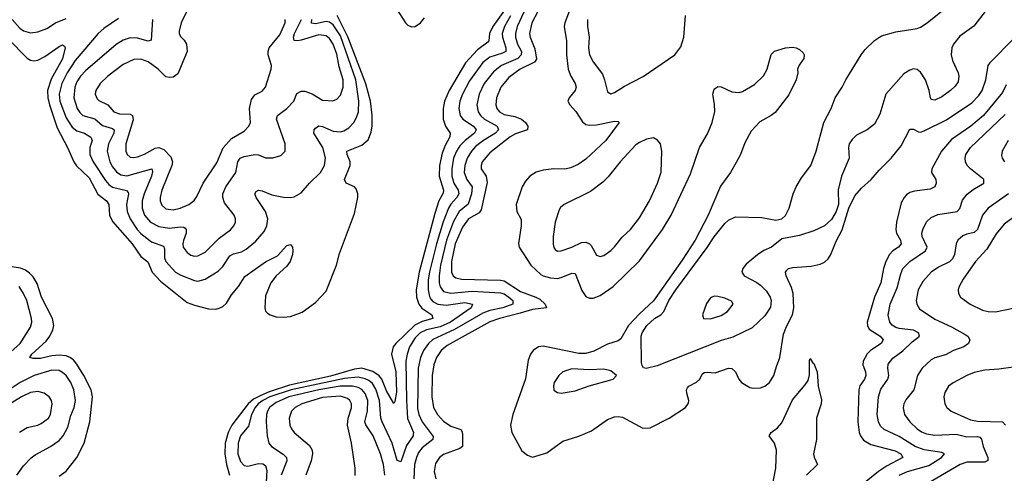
# Model space of a CAD drawing. Header units: inches. Extents: x 1550315 to 1685896, y 510706 to 640504.
# Tile 146 of 256: x 1621069 to 1626600, y 542900 to 545448. Entities that reach past the tile are written whole.
import ezdxf

# ---------------------------------------------------------------- set-up
doc = ezdxf.new("R2010")
doc.units = ezdxf.units.IN
doc.header["$MEASUREMENT"] = 0
doc.layers.add('B6524', color=7, linetype='Continuous')

msp = doc.modelspace()

# ---------------------------------------------------------------- linework, layer by layer
at = {"layer": 'B6524', "color": 5}
for points, elevation in [([(1623135.6, 545590), (1623236.5, 545430), (1623250, 545416.5), (1623270, 545408.6), (1623290, 545410.2), (1623321.2, 545430), (1623342.2, 545457.8)], 320), ([(1623830, 545554.8), (1623726.5, 545410), (1623708.3, 545370), (1623704, 545330), (1623698.6, 545321.4), (1623640.8, 545279.2), (1623574, 545206), (1623482, 545050), (1623454.5, 544990), (1623447.2, 544950), (1623448.5, 544888.5), (1623461.3, 544850), (1623487.2, 544810), (1623485.6, 544790), (1623458.5, 544741.6), (1623441.7, 544698.3), (1623427.1, 544630), (1623425.2, 544570), (1623448.7, 544490), (1623447, 544473), (1623423.9, 544430), (1623400.4, 544359.6), (1623313, 544030), (1623295.5, 543930), (1623297.8, 543890), (1623310.9, 543850), (1623328.2, 543828.2), (1623383.8, 543790), (1623390.2, 543770), (1623330, 543752.8), (1623287.7, 543732.3), (1623181.4, 543630), (1623167.4, 543610), (1623156.9, 543570), (1623181.5, 543470), (1623184.7, 543355.3), (1623176.3, 543303.7), (1623170, 543293.3), (1623130, 543363.4), (1623102.6, 543430), (1623088.3, 543448.3), (1623051.9, 543471.9), (1622990, 543490.2), (1622950, 543485.9), (1622813.9, 543446.1), (1622585.1, 543394.9), (1622470, 543357.8), (1622422.5, 543337.5), (1622383, 543317), (1622352.5, 543290), (1622259.9, 543170), (1622239.3, 543130), (1622223.3, 543070), (1622221, 543010), (1622230, 542950.3), (1622247.6, 542890)], 320), ([(1624168.3, 545530), (1624131.9, 545430), (1624128.4, 545410), (1624140.1, 545330), (1624140.8, 545250), (1624149.2, 545170), (1624164.1, 545130), (1624190.2, 545090), (1624195.4, 545070), (1624189.2, 545050), (1624155.3, 545010), (1624148, 544990), (1624158.4, 544970), (1624193.3, 544933.3), (1624230, 544874.3), (1624250, 544860.2), (1624270, 544855.8), (1624310, 544857.3), (1624410, 544879), (1624430, 544877.1), (1624436.4, 544870), (1624362, 544770), (1624250, 544664), (1624205.3, 544634.7), (1624163.8, 544616.2), (1624131.2, 544608.8), (1624070, 544609.8), (1624010, 544603.5), (1623970, 544592.3), (1623933.8, 544570), (1623910, 544542), (1623890.9, 544510), (1623857.6, 544410), (1623861.1, 544370), (1623886.4, 544326.4), (1623885.1, 544290), (1623870.2, 544190.2), (1623874.9, 544170), (1623939.4, 544070), (1623997.1, 544017.1), (1624010, 544009.1), (1624050, 543997.6), (1624090, 543995.4), (1624110, 543999.3), (1624170, 544025.2), (1624190, 544023.1), (1624226.9, 543926.9), (1624250, 543892.8), (1624270, 543883.5), (1624290, 543883.2), (1624330, 543899), (1624402.8, 543950), (1624550, 544094), (1624680.2, 544270), (1624728.4, 544350), (1624836.8, 544583.2), (1624887, 544730), (1624932.2, 544807.8), (1624959, 544870), (1624973.2, 544933.2), (1624972.6, 544972.6), (1624963.5, 545030), (1624970, 545058.8), (1624990, 545073), (1625010, 545070.4), (1625070, 545042.3), (1625110, 545039.6), (1625130, 545045.7), (1625196.3, 545083.7), (1625247.6, 545132.4), (1625267.8, 545170), (1625290, 545252), (1625309.2, 545270.8), (1625370, 545290.5), (1625410, 545293.4), (1625430, 545290.6), (1625450, 545280.7), (1625470, 545261), (1625476.3, 545250), (1625473.4, 545230), (1625447.7, 545192.3), (1625438.8, 545170), (1625440.7, 545150), (1625430.4, 545110), (1625390, 545026.6), (1625312.9, 544927.1), (1625290.7, 544910), (1625225.9, 544874.1), (1625178.1, 544821.9), (1625142.9, 544757.1), (1625117.6, 544690), (1625094.6, 544645.4), (1625061.7, 544590), (1625006, 544514), (1624936.4, 544350), (1624863.6, 544210), (1624790, 544096.7), (1624630, 543869.2), (1624550, 543795.2), (1624488.4, 543730), (1624444.9, 543655.1), (1624430, 543644.9), (1624370, 543625.9), (1624294.5, 543585.5), (1624250, 543573.3), (1624210, 543572.8), (1624010, 543614.5), (1623984, 543610), (1623952.7, 543590), (1623938.4, 543570), (1623925.1, 543534.9), (1623910.3, 543430.3), (1623839, 543230), (1623826.7, 543170), (1623833.1, 543130), (1623890, 543027.3), (1623922, 543002), (1623950, 542990.7), (1624030, 543014.9), (1624119.5, 543080.5), (1624210, 543109.5), (1624280.3, 543139.7), (1624370, 543202.2), (1624410, 543217.6), (1624430, 543220.3), (1624455.9, 543215.9), (1624570, 543154.4), (1624610, 543155.3), (1624716.9, 543210), (1624808.3, 543270), (1624826, 543294), (1624827.3, 543310), (1624816.1, 543350), (1624815.6, 543370), (1624820.4, 543379.6), (1624828, 543390), (1624870, 543412), (1624890, 543429.2), (1624903.6, 543456.4), (1624913.7, 543466.3), (1624930, 543469.2), (1624975.1, 543464.9), (1625050, 543490.2), (1625070, 543489.1), (1625089.4, 543469.4), (1625109, 543429), (1625123.2, 543410), (1625170, 543381.5), (1625190, 543377.7), (1625230, 543379.8), (1625255.4, 543390), (1625281.2, 543410), (1625305.4, 543450), (1625319.5, 543500.5), (1625339.5, 543550), (1625358.9, 543681.1), (1625375.6, 543724.4), (1625409.3, 543790), (1625418.4, 543830), (1625414.6, 543910), (1625404.6, 543944.6), (1625374.8, 544010), (1625370.9, 544030), (1625378.5, 544041.5), (1625387.8, 544050), (1625410, 544055.7), (1625515.6, 544064.4), (1625565.7, 544074.3), (1625590, 544086.5), (1625610, 544104.2), (1625625.9, 544130), (1625655.5, 544204.5), (1625690, 544267.9), (1625726.8, 544390), (1625760.7, 544459.3), (1625797.9, 544502.1), (1625852.2, 544550), (1625896.4, 544603.6), (1625965.3, 544670), (1626019.9, 544740.1), (1626070, 544834), (1626090, 544832.9), (1626118.4, 544818.4), (1626130, 544817.1), (1626150, 544823.5), (1626275.1, 544884.9), (1626418.4, 544981.6), (1626457.3, 545022.7), (1626475.4, 545050), (1626496.7, 545110), (1626509.8, 545190), (1626522, 545210), (1626650, 545338)], 420), ([(1626498.7, 545501.3), (1626428.7, 545411.3), (1626350, 545354.9), (1626314.5, 545310), (1626305.6, 545290), (1626302.5, 545250), (1626310, 545219.5), (1626340.7, 545150), (1626345, 545130), (1626340.5, 545099.5), (1626324.9, 545075.1), (1626298.7, 545050), (1626250, 545014.9), (1626210, 544996.4), (1626198, 544998), (1626190, 545000.7), (1626184.9, 545010), (1626178, 545050), (1626157.3, 545110), (1626130, 545153.4), (1626110, 545168.9), (1626090, 545171.3), (1626070, 545165.4), (1626035.3, 545144.7), (1625935.1, 545030), (1625901.7, 544918.3), (1625870, 544860.7), (1625829.7, 544830.4), (1625770, 544799.5), (1625745.2, 544774.8), (1625729.2, 544750.8), (1625725.3, 544730), (1625729, 544670), (1625686.4, 544570), (1625667.3, 544492.7), (1625669.4, 544410), (1625655.6, 544370), (1625630, 544325.9), (1625590, 544290.7), (1625530, 544261.8), (1625450, 544236.4), (1625350, 544216.4), (1625291.8, 544170), (1625250, 544151.6), (1625213.1, 544126.9), (1625150, 544074.2), (1625131.7, 544050), (1625126, 544030), (1625138.3, 544010), (1625210, 543972.7), (1625230, 543957), (1625263.6, 543923.6), (1625285.2, 543890), (1625290.6, 543870), (1625286.2, 543833.8), (1625255.7, 543784.3), (1625183.2, 543716.8), (1625075.5, 543664.5), (1625010, 543646.2), (1624650, 543503.9), (1624588.6, 543488.6), (1624573.4, 543493.4), (1624565.2, 543505.2), (1624561.7, 543521.7), (1624559.7, 543670), (1624564.8, 543690), (1624591, 543730), (1624635.4, 543770), (1624670, 543791.1), (1624687.3, 543810), (1624715.2, 543870), (1624754.2, 543930), (1624931.5, 544168.5), (1624970, 544229), (1625030, 544303.5), (1625050, 544322.7), (1625090, 544341.7), (1625237.7, 544337.7), (1625317.1, 544322.9), (1625350, 544329.3), (1625371.7, 544348.3), (1625391.3, 544388.7), (1625414, 544470), (1625430.2, 544510), (1625460.8, 544559.2), (1625513.8, 544630), (1625543.2, 544710), (1625585.6, 544870), (1625628.2, 544950), (1625649.3, 545010), (1625690.1, 545069.9), (1625710.2, 545110), (1625795.9, 545250), (1625819.2, 545280.8), (1625870, 545331), (1625910, 545357.2), (1625990, 545379.8), (1626110, 545398.7), (1626130, 545406), (1626167.3, 545430), (1626290.6, 545530)], 440), ([(1621002.2, 545342.2), (1621110, 545232.6), (1621130, 545220.2), (1621150, 545216.6), (1621170, 545220.9), (1621210, 545241.4), (1621290, 545296.9), (1621310, 545307), (1621320, 545300), (1621323.6, 545290), (1621310, 545227.8), (1621245.9, 545114.1), (1621224.1, 545050), (1621226.3, 545010), (1621236, 544970), (1621279.9, 544839.9), (1621337.3, 544730), (1621372.3, 544650), (1621388, 544628), (1621459, 544559.1), (1621508, 544468), (1621556.1, 544430), (1621569.5, 544410), (1621574, 544350), (1621590, 544315), (1621700.9, 544190), (1621750, 544117.8), (1621787.9, 544087.9), (1621813, 544030), (1621859.3, 543979.3), (1622010, 543858.8), (1622050, 543844), (1622130, 543824.2), (1622170, 543822.6), (1622190, 543827.5), (1622210, 543837.2), (1622230, 543856.5), (1622257.7, 543902.3), (1622298.7, 543950), (1622333.5, 544006.5), (1622450, 544087.9), (1622517.6, 544122.4), (1622570, 544180.4), (1622590, 544185.5), (1622601.3, 544170), (1622603.1, 544150), (1622601.3, 544130), (1622588.2, 544090), (1622570, 544063.1), (1622510, 544009.8), (1622480.2, 543970), (1622450, 543898), (1622445.2, 543830), (1622450.2, 543810.2), (1622460.4, 543800.4), (1622475.5, 543790), (1622510, 543779.7), (1622550, 543777.1), (1622590, 543782), (1622654.8, 543805.2), (1622730, 543859.5), (1622790, 543922.6), (1622849.3, 544070), (1622864.6, 544135.4), (1622950, 544359.6), (1622969.1, 544449.1), (1622969, 544470), (1622958.8, 544498.8), (1622949.6, 544510), (1622902, 544530), (1622893.7, 544550), (1622925, 544630), (1622925, 544650), (1622907.7, 544690), (1622906.6, 544710), (1622990, 544743.9), (1623025.9, 544774.1), (1623043.8, 544816.2), (1623048.7, 544851.3), (1623048.5, 544911.5), (1623039, 544990), (1623013.1, 545086.9), (1622911.9, 545351.9), (1622852, 545472)], 320), ([(1622014.8, 545510), (1621976.6, 545430), (1621963.7, 545383.7), (1621964, 545370), (1621972.8, 545352.8), (1621992.6, 545332.6), (1622006.5, 545310), (1622008.7, 545270), (1621956.3, 545143.7), (1621930, 545125.4), (1621910, 545122.8), (1621890, 545127.5), (1621846.3, 545170), (1621790, 545211.6), (1621750, 545226.5), (1621710, 545224.7), (1621650, 545196.3), (1621564.5, 545130), (1621520.7, 545090), (1621496, 545050), (1621493.5, 545030), (1621503.4, 545003.4), (1621513.9, 544993.9), (1621564.1, 544970), (1621596.9, 544930), (1621630, 544918.7), (1621690, 544918.2), (1621701.7, 544910), (1621706.2, 544886.2), (1621664.5, 544750), (1621664.5, 544710), (1621672.4, 544690), (1621690, 544676.8), (1621710, 544674.1), (1621730, 544677.8), (1621770, 544692.4), (1621830, 544725.9), (1621850, 544729.6), (1621878.2, 544718.2), (1621918.3, 544678.3), (1621926.2, 544650), (1621923.3, 544630), (1621868, 544490), (1621858.3, 544450), (1621858.4, 544430), (1621866.3, 544406.3), (1621890, 544386.7), (1621930, 544380.8), (1621970, 544388.9), (1622019.7, 544410), (1622048, 544432), (1622064.2, 544455.8), (1622100.2, 544530), (1622175.5, 544644.5), (1622212.3, 544727.7), (1622259.5, 544780.5), (1622330, 544822.2), (1622356.1, 544850), (1622364.4, 544870), (1622360.2, 544950), (1622370, 544999.5), (1622390, 545025.8), (1622430, 545046.3), (1622449.8, 545070), (1622480.9, 545170), (1622483.8, 545190), (1622465.2, 545250), (1622464.8, 545270), (1622470.7, 545289.3), (1622530, 545362.2), (1622559.3, 545430), (1622560.6, 545450)], 380), ([(1623825.3, 545470), (1623791.4, 545410), (1623779.9, 545370), (1623780.4, 545350), (1623800.5, 545290), (1623798.9, 545270), (1623780.5, 545259.5), (1623710, 545237.2), (1623670, 545208.1), (1623596, 545104), (1623556.8, 545030), (1623542.1, 544990), (1623536.4, 544950), (1623543.8, 544910), (1623557.7, 544890), (1623618.9, 544850), (1623633.3, 544830), (1623622.9, 544810), (1623571.5, 544770), (1623541.3, 544738.7), (1623522.8, 544710), (1623506.4, 544670), (1623495.7, 544610), (1623496.4, 544570), (1623508.5, 544530), (1623532.6, 544490), (1623535, 544470), (1623525.4, 544450), (1623490, 544411.4), (1623477.2, 544390), (1623447.2, 544312.8), (1623410.3, 544190), (1623371.1, 544031.1), (1623364.3, 543984.3), (1623363, 543930), (1623370, 543892.8), (1623378.2, 543878.2), (1623390, 543865.2), (1623416.9, 543850), (1623464.6, 543844.6), (1623570, 543859), (1623613.4, 543850), (1623604.3, 543830), (1623489.2, 543750), (1623430, 543723.5), (1623354, 543706), (1623319.3, 543690), (1623290, 543660.8), (1623259, 543610), (1623244.8, 543570), (1623238.8, 543530), (1623240.8, 543310), (1623248.2, 543208.2), (1623280.3, 543130), (1623279.7, 543120.3), (1623278.8, 543110), (1623242.6, 543057.4), (1623210, 542964.2), (1623190, 542971.5), (1623161.9, 543070), (1623104.1, 543190), (1623098.3, 543210), (1623090.2, 543310), (1623070, 543372.4), (1623050, 543404.7), (1623030, 543421.7), (1623010, 543431.7), (1622970, 543440.3), (1622893.2, 543433.2), (1622594, 543370), (1622474.3, 543330), (1622434.5, 543310), (1622408.1, 543290), (1622390.8, 543270), (1622371.2, 543230), (1622354, 543166), (1622309.6, 543110), (1622295.4, 543070), (1622293.9, 543010), (1622310, 542966.7), (1622330, 542944.1), (1622350, 542939.8), (1622410, 542955.7), (1622433.9, 542953.9), (1622450, 542944.4), (1622456.9, 542916.9), (1622453.3, 542850)], 340), ([(1623901.8, 545490), (1623862.5, 545410), (1623853.2, 545370), (1623853.6, 545350), (1623865.5, 545310), (1623886.9, 545270), (1623885.4, 545250), (1623866.9, 545230), (1623775.3, 545190), (1623730, 545155.7), (1623677.5, 545090), (1623649.1, 545030), (1623635.9, 544970), (1623644.2, 544930), (1623657.5, 544910), (1623680.1, 544890), (1623750.2, 544850), (1623759.4, 544830), (1623741.6, 544810), (1623673.8, 544770), (1623630, 544735.3), (1623606.9, 544710), (1623582.5, 544670), (1623568.6, 544630), (1623566.6, 544590), (1623581.3, 544550), (1623609.7, 544510), (1623606.7, 544470), (1623587.7, 544412.3), (1623537.7, 544370), (1623506.3, 544313.8), (1623466.9, 544210), (1623432.6, 544070), (1623424.5, 544010), (1623425, 543970), (1623430, 543948.3), (1623450, 543921.9), (1623490, 543912.7), (1623610, 543923.2), (1623770, 543913.9), (1623790, 543909.2), (1623817.4, 543890), (1623839, 543870), (1623839.6, 543850), (1623783.6, 543830), (1623710, 543814.3), (1623670, 543800.1), (1623511.6, 543708.4), (1623389, 543651), (1623364.8, 543630), (1623337.2, 543590), (1623319.9, 543550), (1623307.5, 543490), (1623304.4, 543264.4), (1623311, 543230), (1623329.6, 543190), (1623392.1, 543107.9), (1623389.4, 543090), (1623330, 543043.6), (1623310, 543016.5), (1623297.8, 542990), (1623287, 542950), (1623282.1, 542870)], 360), ([(1623978.4, 545490), (1623945.3, 545430), (1623933.6, 545370), (1623936.8, 545350), (1623963.6, 545283.6), (1623972.9, 545227.1), (1623961.2, 545210), (1623880.9, 545170), (1623816.7, 545123.3), (1623771.5, 545068.5), (1623746.9, 545010), (1623743.3, 544970), (1623748.3, 544950), (1623764.6, 544930), (1623790, 544916.1), (1623850, 544905), (1623888.6, 544890), (1623910.1, 544870), (1623923.5, 544850), (1623921.1, 544830), (1623853.9, 544806.1), (1623824.7, 544790), (1623710, 544701.1), (1623667.7, 544650), (1623661.7, 544630), (1623662.1, 544610), (1623688.7, 544568.7), (1623694.5, 544534.5), (1623660.3, 544379.7), (1623650, 544364.1), (1623590.6, 544329.4), (1623557.2, 544282.8), (1623515.6, 544190), (1623493.7, 544090), (1623494, 544030), (1623503.3, 544010), (1623518.1, 543998.1), (1623551.3, 543990), (1623770, 543985.9), (1623790, 543981.2), (1623882.1, 543922.1), (1623968.6, 543890), (1623990, 543877.9), (1624020.1, 543850), (1624027.7, 543830), (1623950, 543820.9), (1623881.1, 543798.9), (1623764.7, 543770), (1623709.5, 543750.5), (1623470, 543617.4), (1623437.2, 543590), (1623409.7, 543550.3), (1623394.9, 543510), (1623386.6, 543450), (1623383.6, 543330), (1623394.2, 543270), (1623416.6, 543230), (1623450, 543192.6), (1623490, 543165.7), (1623547.1, 543147.1), (1623554.2, 543134.2), (1623556.2, 543116.2), (1623556.9, 543050), (1623541.1, 543038.9), (1623450, 543006.6), (1623427.5, 542990), (1623404.1, 542955.9), (1623396.3, 542910), (1623406, 542870)], 380), ([(1624258.4, 545450), (1624258.3, 545410), (1624268.7, 545350), (1624264.5, 545290), (1624270.2, 545250), (1624290, 545212.2), (1624341.9, 545141.8), (1624354.4, 545110), (1624370, 545043), (1624390, 545031.8), (1624410, 545039), (1624465.8, 545074.2), (1624570.4, 545129.6), (1624749, 545251), (1624783.7, 545296.3), (1624800.4, 545350), (1624808.2, 545471.8)], 440), ([(1621026, 545450), (1621070, 545400.5), (1621090, 545385.6), (1621130, 545374.5), (1621170, 545379.5), (1621221.5, 545398.5), (1621270, 545429.5), (1621330, 545455.5)], 340), ([(1621624.3, 545455.7), (1621541.8, 545398.2), (1621510.2, 545370), (1621380.7, 545219.3), (1621335.4, 545150), (1621304.5, 545090), (1621290.1, 545030), (1621294.4, 544990), (1621330, 544897.1), (1621364.1, 544844.1), (1621390, 544823.4), (1621432.7, 544810), (1621468.5, 544788.5), (1621475.1, 544770), (1621462.8, 544730), (1621463.1, 544690), (1621481.3, 544650), (1621550, 544545.3), (1621570, 544522), (1621590, 544507), (1621668.6, 544488.6), (1621677.8, 544477.8), (1621680.4, 544470), (1621668.8, 544410), (1621671.5, 544370), (1621688.7, 544330), (1621728.3, 544270), (1621750, 544247.1), (1621810, 544200.4), (1621875.9, 544175.9), (1621881.9, 544161.9), (1621882.4, 544110), (1621889.5, 544090), (1621944.6, 544030), (1621973, 544013), (1622050, 543982.7), (1622070, 543979.4), (1622110, 543991), (1622183.8, 544036.2), (1622210, 544062), (1622250, 544121.8), (1622270, 544132.9), (1622315.2, 544144.8), (1622340.7, 544159.3), (1622395.6, 544204.4), (1622441.2, 544258.8), (1622456.5, 544290), (1622462.8, 544330), (1622449.3, 544370), (1622396.5, 544450), (1622389.8, 544470), (1622396.9, 544483.1), (1622410, 544490.3), (1622430, 544487.1), (1622485.2, 544465.2), (1622550, 544451), (1622590, 544449.3), (1622610, 544453), (1622650, 544475.3), (1622696.8, 544530), (1622757.8, 544590), (1622781, 544630), (1622787.4, 544672.6), (1622770.8, 544730.8), (1622720.3, 544810), (1622722.3, 544830), (1622730, 544838.9), (1622750, 544851.1), (1622770, 544848.3), (1622830, 544821.1), (1622870, 544818.8), (1622890, 544824.6), (1622918.5, 544841.5), (1622945.6, 544870), (1622961.7, 544898.3), (1622972.2, 544930), (1622974.3, 544990), (1622956.7, 545110), (1622870, 545357.7), (1622830, 545419.9), (1622810, 545434.2), (1622790, 545437.4), (1622730, 545425.4), (1622708.2, 545428.2), (1622709.1, 545450)], 340), ([(1621814.4, 545450), (1621807.7, 545332.3), (1621790, 545327.6), (1621730, 545344.9), (1621690, 545345.4), (1621650, 545332.8), (1621610, 545308.5), (1621439.2, 545160.8), (1621410.1, 545130), (1621390, 545098.8), (1621378.4, 545070), (1621373, 545010), (1621391.2, 544950), (1621406.2, 544926.2), (1621423, 544910), (1621490.8, 544890.8), (1621533.2, 544853.2), (1621590, 544836.8), (1621598.7, 544830), (1621598.3, 544810), (1621568.2, 544750), (1621559.6, 544710), (1621575.2, 544650), (1621590, 544620.9), (1621612.7, 544592.7), (1621637, 544577), (1621670, 544571), (1621810.3, 544610), (1621815.3, 544595.3), (1621809.5, 544570), (1621767.5, 544470), (1621757, 544430), (1621756.6, 544390), (1621770.1, 544350), (1621803, 544310), (1621850, 544286.6), (1621910, 544276.6), (1621970, 544283.8), (1621990, 544283), (1621998.1, 544278.1), (1622004.1, 544270), (1622003.9, 544250), (1621988.3, 544208.3), (1621984.8, 544190), (1621987.5, 544170), (1622010, 544139.7), (1622030, 544125.2), (1622050, 544120.2), (1622070, 544121.6), (1622110, 544142), (1622190, 544221), (1622252.5, 544267.5), (1622271.9, 544290), (1622280.4, 544310), (1622280.4, 544330), (1622273.7, 544350), (1622219.6, 544419.6), (1622209.9, 544450), (1622209.9, 544470), (1622227.5, 544510), (1622283.2, 544590), (1622293.8, 544650), (1622308, 544670), (1622330, 544680.5), (1622390, 544691.7), (1622410, 544689.3), (1622450, 544672.4), (1622490, 544671.5), (1622535.2, 544684.8), (1622560.7, 544710), (1622560.4, 544750), (1622512.3, 544890), (1622517.6, 544910), (1622569.8, 544950), (1622608.6, 544990), (1622626.1, 545033.9), (1622650, 545047.5), (1622670, 545046.4), (1622711.5, 545031.5), (1622770, 544996), (1622828.2, 544991.8), (1622850, 545001.3), (1622870, 545023.6), (1622886, 545070), (1622885.9, 545110), (1622864.1, 545184.1), (1622850, 545254.7), (1622830, 545310.7), (1622810, 545343.2), (1622790, 545356.9), (1622750, 545363.1), (1622650, 545333.1), (1622629, 545329), (1622610, 545331.8), (1622606.6, 545350), (1622612.8, 545370), (1622652, 545450)], 360), ([(1626610, 545081.6), (1626590, 545039.2), (1626483.3, 544910), (1626413, 544850), (1626304.4, 544775.6), (1626246.4, 544710), (1626193.5, 544610), (1626190.2, 544590), (1626215.2, 544550), (1626218, 544530), (1626210.1, 544509.9), (1626183.4, 544496.6), (1626095.3, 544484.7), (1626070, 544477.3), (1626050, 544464.8), (1626036.8, 544450), (1626020, 544420), (1625993.7, 544310), (1625990.1, 544270.1), (1625994.7, 544250), (1626016.2, 544210), (1626019.8, 544190), (1626005, 544170), (1625974.8, 544150), (1625955.3, 544130), (1625934.2, 544090), (1625921.5, 544050), (1625906.3, 543970), (1625870, 543889.8), (1625830.1, 543750), (1625830.8, 543730), (1625841.4, 543710), (1625903.2, 543670), (1625919.8, 543650), (1625908.1, 543630), (1625849, 543591), (1625828.9, 543571.1), (1625806.9, 543530), (1625804.7, 543510), (1625820.1, 543470), (1625822.9, 543450), (1625815.1, 543430), (1625788.3, 543391.7), (1625782.4, 543370), (1625777.1, 543190), (1625784.1, 543130), (1625791.5, 543110), (1625810, 543086), (1625850, 543062.1), (1625986.4, 543026.4), (1626019.1, 543010), (1626030.2, 542990), (1625938.8, 542941.2), (1625893.6, 542910), (1625745.2, 542790)], 420), ([(1626010, 542889.9), (1626056.9, 542910), (1626176.4, 542943.7), (1626247.3, 542990), (1626263.7, 543010), (1626250, 543017.8), (1626150, 543031.7), (1626099.3, 543050), (1626010, 543107.8), (1625925.6, 543145.6), (1625905, 543165), (1625892.5, 543190), (1625886.3, 543230), (1625893.5, 543330), (1625906.8, 543373.2), (1625945, 543430), (1625951.7, 543450), (1625945.2, 543490), (1625946.8, 543513.2), (1625973.3, 543546.7), (1626030, 543588.7), (1626081.8, 543638.2), (1626123.1, 543670), (1626118, 543690), (1626090, 543703.8), (1626010, 543713.2), (1625990, 543719.2), (1625970, 543732.2), (1625957.3, 543750), (1625948, 543788), (1625958.4, 543850), (1625997.5, 543942.5), (1626018.6, 544021.4), (1626030.9, 544050), (1626069.2, 544090), (1626156.5, 544150), (1626166.5, 544170), (1626137.8, 544230), (1626136.9, 544250), (1626143.9, 544276.1), (1626165.4, 544314.6), (1626190, 544336.8), (1626226.7, 544353.3), (1626334.6, 544370), (1626350, 544388), (1626366.1, 544433.9), (1626392, 544468), (1626425.8, 544494.2), (1626485.7, 544530), (1626485.2, 544550), (1626411.1, 544610), (1626392.1, 544630), (1626381.2, 544650), (1626379.7, 544670), (1626384.5, 544690), (1626410.2, 544730), (1626605.1, 544914.9)], 440), ([(1626621.3, 544770), (1626587.4, 544710), (1626584.8, 544684.8), (1626588.5, 544670), (1626601.7, 544650)], 460), ([(1626623.9, 544470), (1626509.6, 544390.4), (1626476.8, 544350), (1626450, 544269.8), (1626430, 544252.8), (1626390, 544244.1), (1626366.3, 544233.7), (1626339.7, 544210), (1626329.2, 544190), (1626320.7, 544130), (1626310, 544104.6), (1626291.6, 544088.4), (1626230, 544058.4), (1626189.2, 544030), (1626141.9, 543978.1), (1626115.8, 543930), (1626104.7, 543870), (1626108.2, 543850), (1626124.6, 543824.6), (1626210, 543765.9), (1626303.7, 543723.7), (1626380.9, 543680.9), (1626395.8, 543670), (1626405.8, 543650), (1626399.3, 543630), (1626373.4, 543610), (1626314.6, 543590), (1626270, 543566.3), (1626210, 543549.8), (1626190, 543537.4), (1626138.6, 543490), (1626112.8, 543450), (1626091.8, 543370), (1626046.9, 543313.1), (1626036.1, 543290), (1626031.5, 543268.5), (1626039.6, 543230), (1626069.2, 543190), (1626110, 543150.2), (1626134.2, 543134.2), (1626162.7, 543122.7), (1626210, 543114.7), (1626330, 543120.1), (1626390, 543105.3), (1626450, 543107.1), (1626463, 543103), (1626472.7, 543092.7), (1626480.5, 543050), (1626507.9, 542990), (1626508.1, 542971.9), (1626490, 542962.5), (1626390, 542963.4), (1626351.8, 542950), (1626090, 542796.8)], 460), ([(1626710, 544380.6), (1626599.9, 544300.1), (1626554.3, 544245.7), (1626501.5, 544158.5), (1626438, 544090), (1626368.1, 543990), (1626346, 543950), (1626340.3, 543930), (1626342.4, 543910), (1626354.9, 543890), (1626408.5, 543850), (1626477.2, 543817.2), (1626509.6, 543809.6), (1626550, 543806.9), (1626650, 543828.6)], 480), ([(1621290, 542883.5), (1621330, 542911.9), (1621389.9, 542990), (1621430.5, 543070), (1621462.4, 543190), (1621476.9, 543330), (1621470.4, 543370), (1621428.7, 543450), (1621390, 543514.1), (1621370, 543537.6), (1621351.1, 543551.1), (1621330, 543559.9), (1621290, 543564.4), (1621250, 543560.7), (1621185.3, 543545.3), (1621145, 543545), (1621126, 543550), (1621136.8, 543570), (1621217.3, 543642.7), (1621238.3, 543670), (1621254.7, 543705.3), (1621259.6, 543730), (1621253.3, 543770), (1621191.7, 543890), (1621166.6, 543966.6), (1621143.7, 544003.7), (1621124.4, 544024.4), (1621101.1, 544041.1), (1621072.9, 544052.9), (1620990, 544065.3)], 320), ([(1621018.1, 543581.9), (1621071.7, 543630), (1621130, 543721.1), (1621136.5, 543750), (1621135, 543770), (1621108.3, 543870), (1621090, 543910.9), (1621065.4, 543950)], 340), ([(1625296.7, 542823.3), (1625316.5, 542930), (1625320.4, 543030), (1625309.5, 543069.5), (1625278.7, 543110), (1625289.6, 543130), (1625325.1, 543154.9), (1625350, 543184.2), (1625410, 543312.3), (1625482.1, 543397.9), (1625497.7, 543422.3), (1625505.8, 543454.2), (1625506.2, 543533.8), (1625510, 543546), (1625522, 543522), (1625530, 543516.3), (1625547.9, 543470), (1625554.1, 543390), (1625573.1, 543313.1), (1625570.7, 543290), (1625544.3, 543210), (1625544.2, 543090), (1625528.8, 543010), (1625531.8, 542991.8), (1625550.3, 542950), (1625489.2, 542890.8)], 380), ([(1621052.2, 542890), (1621090, 542941.5), (1621133.1, 542986.9), (1621156.1, 543003.9), (1621241.3, 543050), (1621290, 543085.2), (1621313.8, 543110), (1621339.9, 543160.1), (1621355.6, 543224.4), (1621374.7, 543270), (1621382.5, 543310), (1621373.6, 543370), (1621356.4, 543410), (1621330, 543449), (1621310, 543467), (1621290, 543477.1), (1621250, 543479.4), (1621150, 543449.4), (1621070.9, 543410.9), (1620970, 543342.2)], 340), ([(1626650, 543497.4), (1626570, 543484.6), (1626490, 543479.8), (1626430, 543466), (1626390.5, 543450), (1626312, 543408), (1626287.2, 543390), (1626265.1, 543354.9), (1626259.6, 543330), (1626265.7, 543290), (1626277.6, 543270), (1626302.4, 543250), (1626410, 543200.9), (1626450, 543192.8), (1626589.4, 543189.4), (1626607.7, 543170)], 480), ([(1623119.4, 542890), (1623112.8, 542950), (1623094.8, 543010), (1623053.6, 543110), (1623012.7, 543172.7), (1623008.5, 543190), (1623022.8, 543250), (1623024.2, 543310), (1623010, 543348.2), (1622990.2, 543370.2), (1622970, 543381.4), (1622938.7, 543390), (1622869.7, 543389.7), (1622748.4, 543370), (1622580.5, 543330), (1622510, 543297.8), (1622472.8, 543270), (1622460.3, 543250), (1622454.6, 543230), (1622453.8, 543190), (1622458.4, 543110), (1622468.3, 543070), (1622483.2, 543050), (1622548.8, 543008.8), (1622568.3, 542988.3), (1622570.1, 542970), (1622538.4, 542890)], 360), ([(1621067.9, 543132.1), (1621110, 543157.6), (1621170, 543171.2), (1621190, 543180.5), (1621229.9, 543210), (1621241.6, 543230), (1621250.6, 543290), (1621247.7, 543310), (1621235.1, 543330), (1621206.6, 543350), (1621170, 543359.2), (1621130, 543353.8), (1621079.4, 543330), (1620890, 543213)], 360), ([(1622952.7, 542887.3), (1622952.8, 542930), (1622933, 543070), (1622909.9, 543170), (1622914.5, 543210), (1622932.4, 543267.6), (1622932.5, 543290), (1622923.9, 543310), (1622910, 543321.1), (1622870, 543332.8), (1622770, 543325.9), (1622653.8, 543290), (1622616.2, 543270), (1622595.2, 543250), (1622582.2, 543210), (1622585.4, 543170), (1622595.2, 543150), (1622611.4, 543130), (1622696.3, 543056.3), (1622712.1, 543030), (1622713.8, 543010), (1622706.7, 542970), (1622676.2, 542890)], 380)]:
    msp.add_lwpolyline(points, dxfattribs=dict(at, elevation=elevation))
for points, elevation in [([(1624630, 544785.2), (1624590, 544776.9), (1624550, 544759.1), (1624530, 544744.4), (1624441.2, 544650), (1624374.8, 544565.2), (1624344.7, 544535.3), (1624276.3, 544483.7), (1624128, 544410), (1624106.5, 544393.5), (1624099.4, 544380.6), (1624077.5, 544310), (1624066, 544230), (1624066.4, 544186.4), (1624069.3, 544169.3), (1624077.4, 544157.4), (1624090, 544148.9), (1624110, 544150.3), (1624170, 544170.2), (1624224.2, 544195.8), (1624250, 544199), (1624270.1, 544190.1), (1624279.7, 544179.7), (1624310, 544126.4), (1624330, 544118.4), (1624350, 544124.4), (1624390, 544152.4), (1624410, 544172.4), (1624453.7, 544226.3), (1624499.7, 544270), (1624550, 544335.3), (1624606.6, 544430), (1624651.8, 544530), (1624672.5, 544592.5), (1624676.2, 544710), (1624669.2, 544750), (1624652.1, 544772.1)], 440), ([(1624970, 543894.7), (1624950, 543886.3), (1624926.3, 543853.7), (1624904.2, 543790), (1624910.4, 543770.4), (1624950, 543768.3), (1625010, 543785.8), (1625046, 543810), (1625077, 543850), (1625067.5, 543867.5), (1625030, 543884.2), (1624990, 543893)], 460), ([(1624170, 543486.4), (1624119.5, 543470), (1624097.4, 543450), (1624072, 543410), (1624067.4, 543390), (1624070, 543366.8), (1624090, 543354.9), (1624110, 543350.4), (1624190, 543363.8), (1624267.9, 543392.1), (1624390, 543425.5), (1624402, 543430), (1624422, 543450), (1624390, 543476), (1624350, 543485.2), (1624270, 543481.3)], 440)]:
    msp.add_lwpolyline(points, close=True, dxfattribs=dict(at, elevation=elevation))

doc.saveas('drawing.dxf')
